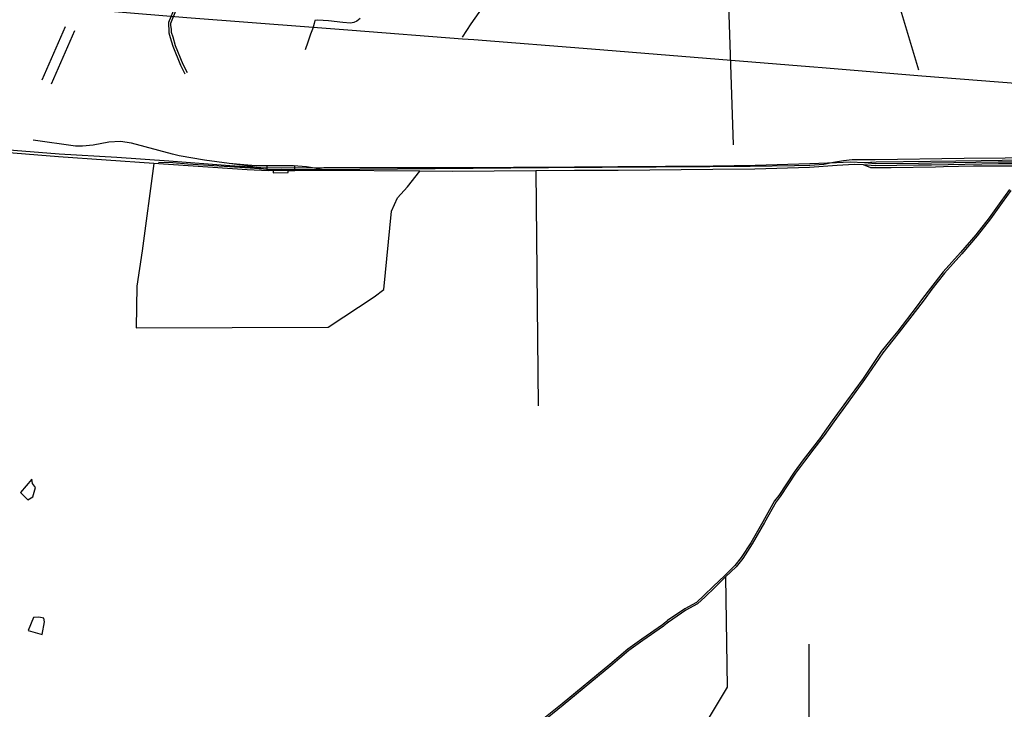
# Model space of a CAD drawing. Header units: millimetres. Extents: x 664923 to 767831, y 3118803 to 3207600.
# Tile 173 of 256: x 697122 to 701937, y 3171845 to 3175218. Entities that reach past the tile are written whole.
import ezdxf

# ---------------------------------------------------------------- set-up
doc = ezdxf.new("R2010")
doc.units = ezdxf.units.MM
for name, color, linetype in [('buildings', 5, 'Continuous'), ('railways', 4, 'Continuous'), ('roads_2', 2, 'Continuous'), ('roads_3', 3, 'Continuous'), ('water', 7, 'Continuous')]:
    doc.layers.add(name, color=color, linetype=linetype)

msp = doc.modelspace()

# ---------------------------------------------------------------- linework, layer by layer
at = {"layer": 'buildings'}
msp.add_lwpolyline([(698330.23, 3174501.57), (698330.3, 3174483.45), (698361.15, 3174481.66), (698361.36, 3174469.34), (698434.65, 3174470.59), (698434.48, 3174480.58), (698467.86, 3174481.14), (698467.01, 3174503.43), (698330.23, 3174501.57)], close=True, dxfattribs=at)
at = {"layer": 'railways'}
for points in [[(691711.69, 3175708.69), (692576.93, 3175639.5), (693487.48, 3175571.12), (694807.97, 3175472.93), (695645.08, 3175407.86), (695647.19, 3175407.69), (695996.65, 3175381.02), (696440.85, 3175345.59), (696748.56, 3175321.06), (697192.91, 3175290.18), (697939.83, 3175228.55), (698556.65, 3175181.14), (698748.84, 3175166.37), (699287.62, 3175124.84), (699342.82, 3175120.58), (699918.33, 3175075.34), (700300.17, 3175044.4), (700360.27, 3175039.53), (700944.22, 3174991.99), (701005.85, 3174986.9)], [(701005.85, 3174986.9), (701046.36, 3174983.62), (701533.71, 3174944.09), (702096.65, 3174899.57), (702215.55, 3174890.51), (702817.06, 3174844.71), (702853.72, 3174841.91)], [(697901.4, 3174551.73), (697869.51, 3174559.55), (697668.68, 3174613.59), (697615.06, 3174621.87), (697557.65, 3174619.59), (697481.96, 3174604.5), (697429.88, 3174599.69), (697394.88, 3174599.09), (697188.35, 3174628.44)], [(698601.55, 3174485.96), (698524.74, 3174498.69), (698461.61, 3174503.65), (698277.65, 3174503.3), (698217.8, 3174507.86), (698146.98, 3174514.69), (698026.17, 3174531.32), (697901.4, 3174551.73)], [(698314.04, 3174488.1), (698352.54, 3174485.99), (698401.99, 3174487.62), (698601.55, 3174485.96), (699708.75, 3174495.79), (700496.51, 3174499.35), (700694.1, 3174501.16), (700911.12, 3174504.21), (700985.93, 3174507.06), (701053.95, 3174511.44), (701101.97, 3174521.35), (701151.48, 3174529.42), (701193.44, 3174534.18), (701304.88, 3174534.92), (701740.38, 3174541.08), (702339.83, 3174545.12)], [(697801.13, 3174521.92), (697871.03, 3174519.08), (697943.68, 3174513.16), (698248.82, 3174492.99), (698314.04, 3174488.1)], [(698314.04, 3174488.1), (698246.45, 3174501.41), (698146.98, 3174514.69)]]:
    msp.add_lwpolyline(points, dxfattribs=at)
at = {"layer": 'roads_2'}
for points in [[(701516.78, 3174506.19), (701305.47, 3174502.99), (701248.89, 3174507.45), (701202.34, 3174509.46), (701119.69, 3174504.53), (700984.65, 3174495.06), (700717.15, 3174487.38), (700512.45, 3174485.7), (700048.7, 3174480.92), (699835.6, 3174479.72), (699645.52, 3174479.23), (699238.77, 3174475.06), (699078.91, 3174476.61), (698630.54, 3174480.97), (698339.21, 3174478.35), (698235.38, 3174483.42), (697777.55, 3174514.22), (697312.53, 3174546.7), (696462.82, 3174616.26), (695477.98, 3174698.4)], [(695479.45, 3174711.77), (696459.91, 3174630.55), (697315.36, 3174561.47), (697597.22, 3174546.24), (697851.62, 3174528.02), (698150.16, 3174504.4), (698325.53, 3174494.1), (698608.87, 3174495.62), (699238.42, 3174495.3), (699835.29, 3174497.87), (700046.89, 3174500.03), (700512.76, 3174503.5), (700719.3, 3174505.82), (700985.54, 3174514.71), (701117.02, 3174518.89), (701183.75, 3174522.38), (701253.05, 3174519.05), (701307.41, 3174514.23), (701516.79, 3174516.79)], [(701253.05, 3174519.05), (701311.06, 3174522.38), (701576.29, 3174526.77), (701823.52, 3174529.25), (702028.68, 3174532.8), (702039.69, 3174532.99), (702061.71, 3174533.37), (702163.82, 3174533.19), (702280.36, 3174532.99), (702352.85, 3174532.25), (702403.87, 3174527.28)], [(702403.11, 3174515.03), (702336.15, 3174502.68), (702029.42, 3174501.03), (702018.06, 3174501.02), (701786.17, 3174500.92), (701639.43, 3174498.97), (701600.23, 3174496.71), (701384.44, 3174493.78), (701284.73, 3174493.64), (701248.89, 3174507.45)], [(702167.79, 3174512.9), (701907.98, 3174512.57), (701581.39, 3174507.18), (701516.78, 3174506.19)], [(701516.79, 3174516.79), (701580.83, 3174517.58), (701907.54, 3174522.98), (702167.61, 3174522.95)]]:
    msp.add_lwpolyline(points, dxfattribs=at)
at = {"layer": 'roads_3'}
for points in [[(700613.35, 3174605.93), (700561.19, 3176174.23), (700600.47, 3176451.17), (701384.54, 3177683.16)], [(699288.09, 3175132.69), (699329.64, 3175197.98), (699408.09, 3175308.15), (699478.55, 3175407.79), (699540.05, 3175500.51), (699586.73, 3175558.2), (699645.17, 3175617.9), (699732.47, 3175713.77), (699819.23, 3175815.94)], [(701518.68, 3174970.29), (701401.75, 3175363.7)], [(697881.44, 3175279.3), (697850.2, 3175204.17)], [(697891.35, 3175275.23), (697860.12, 3175200.09)], [(697850.2, 3175204.17), (697850.44, 3175190.09), (697850.76, 3175171.32), (697851.58, 3175154.12), (697858.79, 3175130.76), (697871.06, 3175087.67), (697908.82, 3174994.94), (697929.97, 3174953.56)], [(698786.8, 3175223.3), (698771.41, 3175210.42), (698755.42, 3175204.33), (698740.36, 3175200.68), (698702.75, 3175204.4), (698632.39, 3175211.93), (698580.16, 3175214.92), (698565.07, 3175213.21), (698561.88, 3175199.57), (698556.65, 3175181.14), (698554.12, 3175172.26), (698544.55, 3175146.71), (698530.55, 3175108.39), (698517.9, 3175071.13)], [(697232.46, 3174923.99), (697345.51, 3175184.66)], [(697389.73, 3175164.01), (697276.69, 3174903.34)], [(697860.12, 3175200.09), (697859.6, 3175189.81), (697862.97, 3175171.7), (697863.71, 3175156.22), (697870.51, 3175134.21), (697882.63, 3175091.62), (697919.95, 3174999.98), (697940.86, 3174959.06)], [(697777.55, 3174514.22), (697720.88, 3174087.05), (697694.78, 3173914.5), (697691.14, 3173710.18), (698630.38, 3173713.65), (698855.87, 3173862.65), (698903.48, 3173898.22), (698939.71, 3174281.56), (698970.31, 3174346.23), (699018.3, 3174400.89), (699078.91, 3174476.61)], [(699645.52, 3174479.23), (699657.89, 3173328.71)], [(701961.64, 3174387.42), (701920.14, 3174328.78), (701863.21, 3174249.13), (701797.83, 3174165.9), (701723.31, 3174078.89), (701638.46, 3173984.29), (701575.54, 3173905.05), (701537.74, 3173853.75), (701506.01, 3173811.31), (701416.16, 3173694.64), (701384.37, 3173655.24), (701335.4, 3173594.48), (701246.22, 3173463.66), (701165.92, 3173351.7), (701095.9, 3173256.45), (701048.72, 3173189.85), (701038.42, 3173175.16), (700999.25, 3173124.56), (700953.48, 3173064.57), (700909.6, 3173005.44), (700833.88, 3172891), (700813.31, 3172864.6), (700756.32, 3172762.5), (700696.75, 3172659.08), (700651.05, 3172588.02), (700619.87, 3172547.85), (700568.33, 3172498.86), (700514.82, 3172447.37), (700467.88, 3172402.12), (700431.22, 3172367.89), (700374.82, 3172336.83), (700289.71, 3172279.02)], [(701968.92, 3174382.63), (701927.26, 3174323.77), (701870.21, 3174243.94), (701804.59, 3174160.41), (701729.89, 3174073.19), (701645.15, 3173978.71), (701582.48, 3173899.79), (701544.76, 3173848.59), (701512.97, 3173806.08), (701423.03, 3173689.28), (701391.18, 3173649.81), (701342.43, 3173589.32), (701253.38, 3173458.7), (701172.99, 3173346.61), (701102.99, 3173251.39), (701055.87, 3173184.86), (701045.46, 3173170.02), (701006.19, 3173119.3), (700960.46, 3173059.37), (700916.77, 3173000.48), (700840.99, 3172885.94), (700820.62, 3172859.81), (700763.92, 3172758.23), (700704.22, 3172654.58), (700658.19, 3172583.02), (700626.38, 3172542.03), (700574.38, 3172492.6), (700520.89, 3172441.13), (700473.91, 3172395.84), (700436.39, 3172360.82), (700379.4, 3172329.43), (700294.64, 3172271.86)], [(700574.38, 3172492.6), (700582.16, 3171952.82), (700483.3, 3171790.65), (700236.38, 3171385.69), (700215.43, 3171354.12), (700196.31, 3171317.39), (700188.37, 3171306.28), (700179.2, 3171298.6), (700160.68, 3171294.83), (700130.42, 3171297.77), (700104.86, 3171298.49), (700055.52, 3171296.48), (700046.27, 3171293.44), (700041.79, 3171284.12), (700042.35, 3171251.18), (700042.92, 3171185.89)], [(700289.96, 3172278.06), (700268.46, 3172262.01), (700264.96, 3172259)], [(700294.64, 3172271.86), (700273.14, 3172255.8), (700269.83, 3172252.11)], [(700264.96, 3172259), (700163.93, 3172188.3), (700096.16, 3172139.62), (700007.49, 3172064.79), (699774.5, 3171872.23), (699661.22, 3171780.31)], [(700269.83, 3172252.11), (700168.83, 3172181.45), (700101.39, 3172132.99), (700012.93, 3172058.34), (699779.88, 3171865.72), (699666.6, 3171773.8)], [(699975.44, 3171238.96), (700042.35, 3171251.18), (700980.5, 3171239.53), (700980.7, 3171300.08), (700983.46, 3172164.29)]]:
    msp.add_lwpolyline(points, dxfattribs=at)
at = {"layer": 'water'}
for points in [[(697126.49, 3172904.96), (697161.69, 3172870.07), (697186.63, 3172884.06), (697199.49, 3172930.2), (697185.52, 3172949.79), (697182.02, 3172970.6), (697126.49, 3172904.96)], [(697215.24, 3172296.4), (697190.3, 3172294.51), (697163.74, 3172230.66), (697232.26, 3172210.95), (697243.8, 3172272.71), (697240.18, 3172291.23), (697215.24, 3172296.4)]]:
    msp.add_lwpolyline(points, close=True, dxfattribs=at)

doc.saveas('drawing.dxf')
